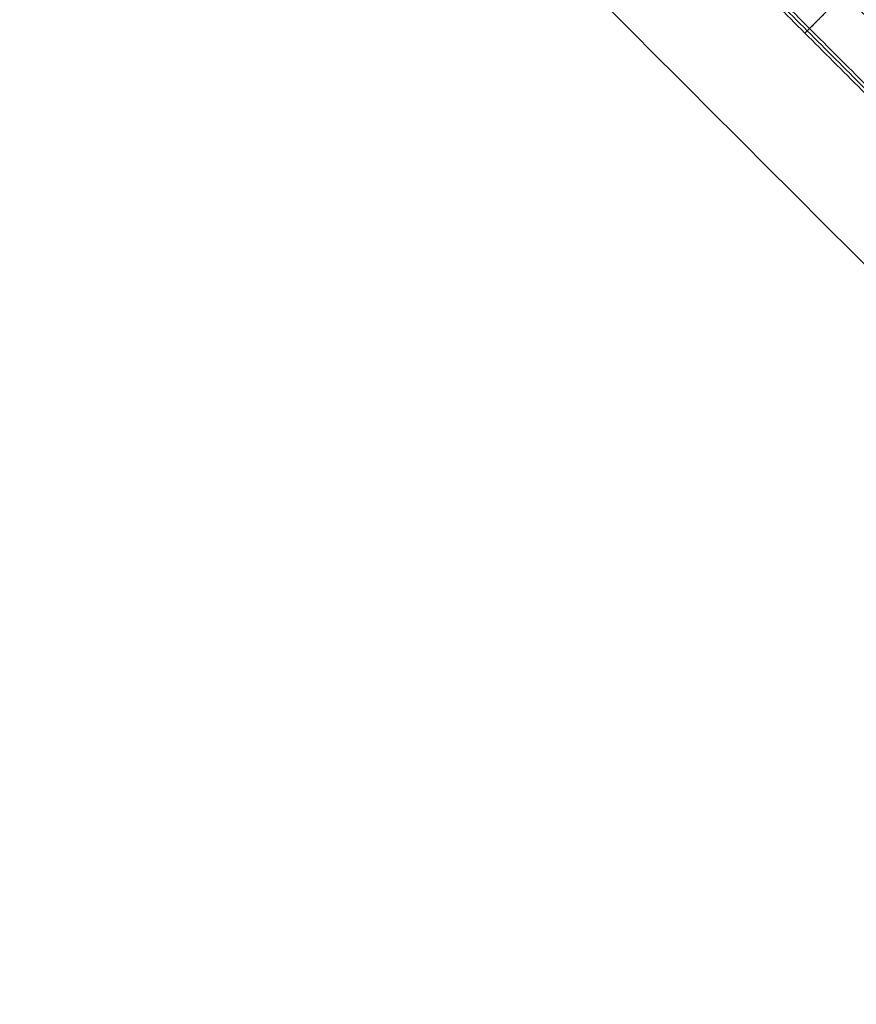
# Model space of a CAD drawing. Header units: millimetres. Extents: x -657 to 864, y -831 to 851.
# Tile 34 of 256: x -299 to -287, y -135 to -121. Entities that reach past the tile are written whole.
import ezdxf

# ---------------------------------------------------------------- set-up
doc = ezdxf.new("R2010")
doc.units = ezdxf.units.MM
doc.layers.add('Default', color=7, linetype='Continuous', true_color=0x000000)

msp = doc.modelspace()

# ---------------------------------------------------------------- linework, layer by layer
at = {"layer": 'Default'}
for points in [[(-236.207, 159.53, -441.841), (-398.693, -2.956, -441.841), (-561.179, -165.442, -441.841)], [(-236.639, 159.098, -441.588), (-398.693, -2.956, -441.588), (-560.747, -165.01, -441.588)], [(-645.764, 107.987, -356.836), (-466.757, -71.02, -356.836), (-287.75, -250.027, -356.836)], [(-645.166, 107.487, -357.078), (-466.708, -70.97, -357.078), (-288.25, -249.428, -357.078)], [(-434.016, -247.74, -413.926), (-293.963, -107.687, -413.926), (-153.909, 32.367, -413.926)], [(-433.585, -247.18, -413.689), (-294.028, -107.622, -413.689), (-154.47, 31.935, -413.689)], [(-323.697, -258.849, -369.879), (-233.249, -168.4, -369.879), (-142.801, -77.952, -369.879)], [(-323.063, -258.02, -369.665), (-233.346, -168.303, -369.665), (-143.629, -78.586, -369.665)], [(-292.131, -114.274, -336.745), (-288.225, -118.18, -336.745), (-284.319, -122.086, -336.745)], [(-284.319, -122.08, -336.5), (-288.224, -118.176, -336.5), (-292.128, -114.271, -336.5)], [(-284.319, -122.075, -336.256), (-288.223, -118.171, -336.256), (-292.126, -114.268, -336.256)], [(-284.128, -123.963, -336.745), (-288.912, -119.179, -336.745), (-293.695, -114.395, -336.745)], [(-281.204, -127.268, -337.249), (-287.545, -120.927, -337.249), (-293.886, -114.586, -337.249)], [(-281.193, -127.257, -337.006), (-287.534, -120.916, -337.006), (-293.875, -114.575, -337.006)], [(-281.104, -127.167, -336.876), (-287.444, -120.826, -336.876), (-293.785, -114.485, -336.876)], [(-291.633, -114.515, -335.998), (-287.916, -118.232, -335.998), (-284.199, -121.948, -335.998)], [(-293.897, -114.597, -337.492), (-287.556, -120.938, -337.492), (-281.215, -127.279, -337.492)], [(-291.167, -114.681, -335.998), (-287.744, -118.104, -335.998), (-284.321, -121.526, -335.998)], [(-291.111, -114.703, -336.372), (-287.71, -118.104, -336.372), (-284.309, -121.505, -336.372)], [(-284.297, -121.483, -336.745), (-287.677, -118.103, -336.745), (-291.057, -114.723, -336.745)], [(-282.707, -129.51, -340.403), (-289.312, -122.905, -340.403), (-295.917, -116.3, -340.403)], [(-295.917, -116.3, -340.657), (-289.312, -122.905, -340.657), (-282.707, -129.51, -340.657)], [(-282.707, -129.51, -340.53), (-289.312, -122.905, -340.53), (-295.917, -116.3, -340.53)], [(-289.312, -122.905, -340.403), (-289.312, -122.905, -340.53), (-289.312, -122.905, -340.657)]]:
    msp.add_open_spline(points, degree=2, dxfattribs=at)
for points, knots in [([(-204.239, -197.41, -340.302), (-213.415, -188.234, -350.704), (-241.45, -160.199, -379.344), (-305.946, -95.703, -426.649), (-363.171, -38.478, -441.841), (-398.693, -2.956, -441.841)], [2.41548, 2.41548, 2.41548, 2.41548, 70.396144, 198.636056, 404.995527, 404.995527, 404.995527, 404.995527]), ([(-204.75, -196.899, -340.556), (-213.804, -187.845, -350.788), (-241.701, -159.948, -379.242), (-306.005, -95.644, -426.406), (-363.193, -38.456, -441.588), (-398.693, -2.956, -441.588)], [2.408267, 2.408267, 2.408267, 2.408267, 69.367076, 197.537893, 403.786179, 403.786179, 403.786179, 403.786179])]:
    msp.add_open_spline(points, degree=3, knots=knots, dxfattribs=at)
at = {"layer": 'Default', "color": 18, "true_color": 0x000000}
for points, degree in [([(-284.338, -121.948, -335.91), (-289.932, -116.354, -335.91), (-295.526, -110.76, -335.91)], 2), ([(-284.08, -121.689, -335.366), (-289.513, -116.257, -335.366), (-294.945, -110.825, -335.366)], 2), ([(-295.551, -111.251, -336.455), (-290.074, -116.728, -336.455), (-284.597, -122.206, -336.455)], 2), ([(-283.36, -122.327, -334.942), (-288.825, -116.863, -334.942), (-294.29, -111.398, -334.942)], 2), ([(-294.829, -111.912, -334.841), (-289.191, -117.549, -334.841), (-283.554, -123.187, -334.841)], 2), ([(-284.274, -123.907, -335.923), (-289.757, -118.423, -335.923), (-295.241, -112.94, -335.923)], 2), ([(-284.127, -123.961, -336.745), (-289.586, -118.502, -336.745), (-295.044, -113.044, -336.745)], 2), ([(-294.014, -114.714, -335.923), (-287.673, -121.055, -335.923), (-281.332, -127.396, -335.923)], 2), ([(-293.98, -114.68, -338.539), (-287.64, -121.021, -338.539), (-281.299, -127.362, -338.539)], 2), ([(-281.268, -127.332, -337.642), (-287.609, -120.991, -337.642), (-293.95, -114.65, -337.642)], 2), ([(-281.238, -127.302, -336.745), (-287.579, -120.961, -336.745), (-293.92, -114.62, -336.745)], 2), ([(-294.558, -115.258, -338.539), (-288.217, -121.599, -338.539), (-281.876, -127.94, -338.539)], 2), ([(-281.844, -127.907, -337.585), (-288.185, -121.566, -337.585), (-294.526, -115.226, -337.585)], 2), ([(-281.812, -127.875, -336.631), (-288.153, -121.534, -336.631), (-294.493, -115.193, -336.631)], 2), ([(-288.41, -117.099, -330.948), (-285.884, -119.707, -332.788), (-283.358, -122.316, -334.628)], 2), ([(-288.992, -117.571, -330.88), (-287.179, -119.443, -332.2), (-285.366, -121.315, -333.521), (-283.554, -123.187, -334.841)], 3), ([(-287.64, -121.021, -338.539), (-287.928, -121.31, -338.539), (-288.217, -121.599, -338.539)], 2), ([(-288.153, -121.534, -336.631), (-288.185, -121.566, -337.585), (-288.217, -121.599, -338.539)], 2)]:
    msp.add_open_spline(points, degree=degree, dxfattribs=at)
msp.add_rational_spline([(-287.673, -121.055, -335.923), (-288.129, -121.51, -335.923), (-288.153, -121.534, -336.631)], [1, 0.71783695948, 0.979325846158], degree=2, dxfattribs=at)

doc.saveas('drawing.dxf')
